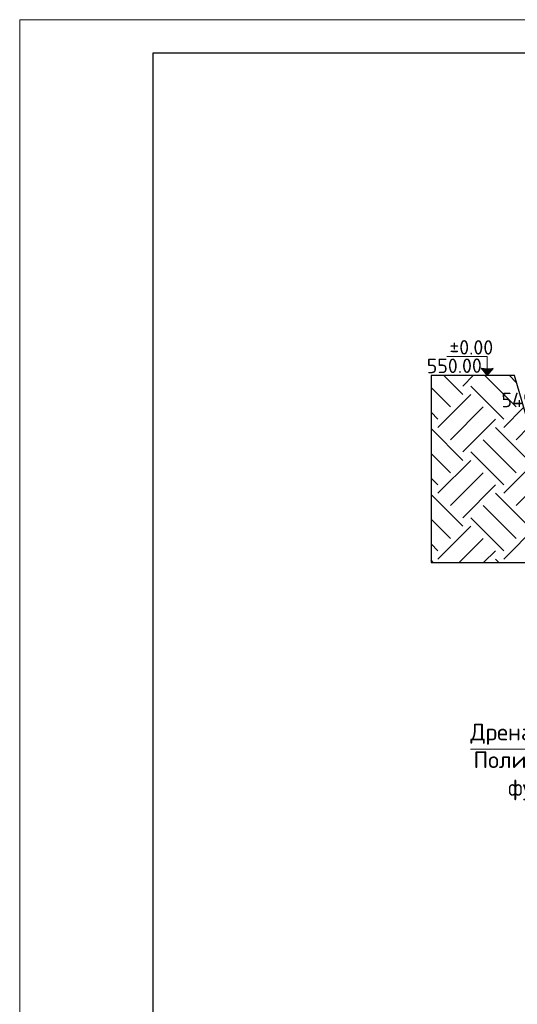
# Model space of a CAD drawing. Header units: millimetres. Extents: x -2765404 to 1548445, y -374876 to 1313256.
# Tile 48 of 77: x 15757 to 23228, y -79309 to -64526. Entities that reach past the tile are written whole.
import ezdxf

# ---------------------------------------------------------------- set-up
doc = ezdxf.new("R2010")
doc.units = ezdxf.units.MM
doc.layers.add('PDF _PDF _.', color=7, linetype='Continuous', true_color=0xb88800)
for name, color, linetype in [('PDF _PDF _0', 7, 'Continuous'), ('PDF _PDF _nurik', 7, 'Continuous'), ('PDF _вынеска', 7, 'Continuous'), ('PDF _Текст', 7, 'Continuous'), ('PDF _ЭМ', 7, 'Continuous')]:
    doc.layers.add(name, color=color, linetype=linetype)
doc.styles.add('PDF ISOCPEUR', font='isocpeur.ttf')

msp = doc.modelspace()

# ---------------------------------------------------------------- linework, layer by layer
at = {"layer": 'PDF _PDF _.', "lineweight": 25}
for points in [[(22409, -70154), (22124, -69870)], [(22409, -70028), (22567, -69870)], [(23211, -70340), (22741, -69870)], [(23211, -69971), (23112, -69870)], [(22223, -70340), (21933, -70049)], [(23025, -70522), (22531, -70028)], [(22037, -70648), (22531, -70154)], [(22223, -70833), (22717, -70340)], [(23025, -70648), (23322, -70348)], [(22037, -70522), (21933, -70420)], [(22409, -71016), (22902, -70522)], [(23396, -71142), (22902, -70648)], [(23211, -70833), (23405, -70636)], [(22409, -71142), (21933, -70666)], [(23211, -71327), (22717, -70833)], [(22223, -71327), (21933, -71037)], [(23025, -71510), (22531, -71016)], [(22037, -71636), (22531, -71142)], [(23025, -71636), (23519, -71142)], [(22223, -71821), (22717, -71327)], [(23211, -71821), (23630, -71399)], [(22037, -71510), (21933, -71408)], [(22409, -72004), (22902, -71510)], [(22409, -72130), (21933, -71654)], [(23396, -72130), (22902, -71636)], [(23211, -72315), (22717, -71821)], [(22223, -72315), (21933, -72025)], [(22037, -72624), (22531, -72130)], [(23025, -72498), (22531, -72004)], [(23025, -72624), (23519, -72130)], [(22037, -72498), (21933, -72393)], [(22355, -72675), (22717, -72315)], [(22723, -72675), (22902, -72498)], [(21965, -72675), (21933, -72642)], [(22953, -72675), (22902, -72624)]]:
    msp.add_lwpolyline(points, dxfattribs=at)
at = {"layer": 'PDF _PDF _0', "lineweight": 30}
msp.add_lwpolyline([(48247, -69870), (46995, -69870), (46448, -71723), (23726, -71723), (23184, -69870), (21933, -69870), (21933, -72675), (48247, -72675)], close=True, dxfattribs=at)
at = {"layer": 'PDF _PDF _nurik', "lineweight": 18}
for points in [[(22777, -69771), (22777, -69582), (22169, -69582)], [(22687, -69759), (22777, -69870), (22867, -69762)]]:
    msp.add_lwpolyline(points, dxfattribs=at)
at = {"layer": 'PDF _PDF _nurik', "lineweight": 0}
msp.add_lwpolyline([(22810, -69771), (22864, -69771), (22810, -69771)], dxfattribs=at)
at = {"layer": 'PDF _PDF _nurik', "lineweight": 18}
msp.add_arc((22778, -69398), 370, 255.4925, 283.7109, dxfattribs=at)
at = {"layer": 'PDF _PDF _nurik', "transparency": 33554559}
for points in [[(22687, -69759), (22693, -69762), (22687, -69762)], [(22693, -69762), (22687, -69762), (22750, -69771)], [(22687, -69762), (22750, -69771), (22696, -69771)], [(22696, -69771), (22864, -69771), (22777, -69870)], [(22696, -69771), (22696, -69771), (22810, -69771)], [(22696, -69771), (22810, -69771), (22750, -69771)], [(22867, -69762), (22864, -69771), (22810, -69771)], [(22864, -69771), (22810, -69771), (22810, -69771)]]:
    msp.add_solid(points, dxfattribs=at)
at = {"layer": 'PDF _вынеска', "lineweight": 9}
msp.add_lwpolyline([(22525, -75480), (27079, -75480)], dxfattribs=at)
at = {"layer": 'PDF _ЭМ', "lineweight": 20}
msp.add_lwpolyline([(57755, -64526), (57755, -94223), (15757, -94223), (15757, -64526)], dxfattribs=at)
msp.add_lwpolyline([(15757, -94223), (57755, -94223), (57755, -64526), (15757, -64526)], close=True, dxfattribs=at)
at = {"layer": 'PDF _ЭМ', "lineweight": 30}
msp.add_lwpolyline([(17756, -85224), (16556, -85224), (16556, -93723), (17756, -93723), (57255, -93723), (57255, -65026), (17756, -65026), (17756, -93723)], dxfattribs=at)

# ---------------------------------------------------------------- texts
at = {"layer": 'PDF _Текст', "color": 1, "insert": (22208, -69552), "char_height": 217.1, "attachment_point": 7, "rotation": 359.7473, "style": 'PDF ISOCPEUR'}
msp.add_mtext('±0.00', dxfattribs=at)
at = {"layer": 'PDF _Текст', "color": 5, "char_height": 217.1, "attachment_point": 7, "rotation": 0.4177, "style": 'PDF ISOCPEUR'}
for s, insert in [('550.00', (21870, -69834)), ('549.50', (22992, -70345))]:
    msp.add_mtext(s, dxfattribs=dict(at, insert=insert))
at = {"layer": 'PDF _Текст', "char_height": 250, "attachment_point": 7, "style": 'PDF ISOCPEUR'}
for s, insert in [('Дренажной трубы∅110мм из', (22525, -75414)), ('Полипропилен по периметр', (22570, -75830)), ('фундамента здании.', (23088, -76246))]:
    msp.add_mtext(s, dxfattribs=dict(at, insert=insert))

doc.saveas('drawing.dxf')
